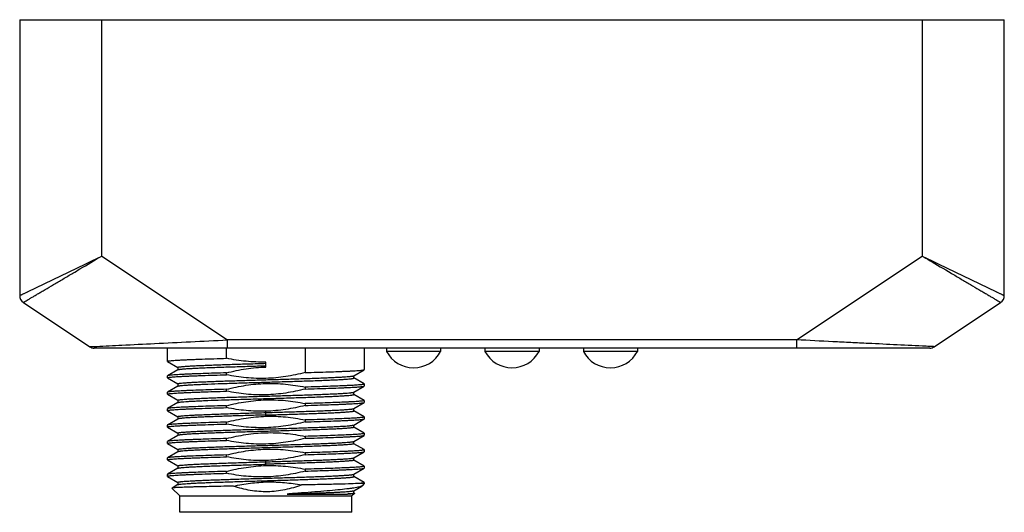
# Model space of a CAD drawing. Header units: inches. Extents: x 0 to 891, y 0 to 630.
# Tile 14 of 15: x 304 to 364, y 518 to 548. Entities that reach past the tile are written whole.
import ezdxf

# ---------------------------------------------------------------- set-up
doc = ezdxf.new("R2010")
doc.units = ezdxf.units.IN
doc.header["$MEASUREMENT"] = 0

msp = doc.modelspace()

# ---------------------------------------------------------------- linework, layer by layer
for p, q in [((304.156, 548.036), (304.156, 531.233)), ((304.156, 548.036), (364.156, 548.036)), ((309.156, 533.641), (309.156, 548.036)), ((359.156, 548.036), (359.156, 533.641)), ((364.156, 531.233), (364.156, 548.036)), ((304.156, 531.233), (309.156, 533.641)), ((309.156, 533.641), (316.814, 528.536)), ((351.498, 528.536), (359.156, 533.641)), ((359.156, 533.641), (364.156, 531.233)), ((304.156, 531.233), (304.267, 531.287)), ((304.379, 530.817), (308.425, 528.12)), ((359.888, 528.12), (363.934, 530.817)), ((359.61, 528.036), (308.702, 528.036)), ((313.156, 527.228), (313.156, 528.036)), ((316.758, 527.413), (316.758, 528.036)), ((316.814, 528.036), (316.814, 528.536)), ((351.498, 528.536), (316.814, 528.536)), ((321.554, 528.036), (321.554, 526.544)), ((325.156, 528.036), (325.156, 526.728)), ((326.506, 528.036), (326.506, 527.836)), ((329.806, 528.036), (329.806, 527.836)), ((332.506, 528.036), (332.506, 527.836)), ((335.806, 528.036), (335.806, 527.836)), ((338.506, 528.036), (338.506, 527.836)), ((341.806, 528.036), (341.806, 527.836)), ((351.498, 528.536), (351.498, 528.036)), ((329.806, 527.836), (326.506, 527.836)), ((335.806, 527.836), (332.506, 527.836)), ((341.806, 527.836), (338.506, 527.836)), ((313.162, 527.221), (313.156, 527.228)), ((313.162, 527.221), (313.791, 526.857)), ((313.793, 526.861), (313.793, 526.715)), ((319.156, 526.882), (319.156, 527.189)), ((313.163, 526.351), (313.156, 526.344)), ((313.156, 526.228), (313.156, 526.344)), ((313.162, 526.221), (313.156, 526.228)), ((313.162, 526.221), (313.793, 525.857)), ((313.793, 526.715), (313.163, 526.351)), ((313.8, 526.719), (313.793, 526.715)), ((316.758, 526.413), (316.758, 526.528)), ((324.511, 526.351), (325.15, 526.721)), ((324.518, 526.212), (324.518, 526.356)), ((325.15, 525.851), (324.52, 526.215)), ((325.15, 526.721), (325.156, 526.728)), ((313.794, 525.716), (313.162, 525.351)), ((313.794, 525.86), (313.794, 525.716)), ((313.801, 525.72), (313.794, 525.716)), ((321.554, 525.659), (321.554, 525.543)), ((324.511, 525.352), (325.15, 525.721)), ((325.15, 525.851), (325.156, 525.844)), ((325.15, 525.721), (325.156, 525.728)), ((325.156, 525.843), (325.156, 525.728)), ((313.162, 525.351), (313.156, 525.344)), ((313.156, 525.228), (313.156, 525.344)), ((313.162, 525.221), (313.156, 525.228)), ((313.162, 525.221), (313.792, 524.857)), ((316.758, 525.413), (316.758, 525.528)), ((324.518, 525.212), (324.518, 525.356)), ((325.15, 524.851), (324.52, 525.215)), ((313.794, 524.716), (313.163, 524.351)), ((313.794, 524.86), (313.794, 524.716)), ((313.801, 524.72), (313.794, 524.716)), ((316.758, 524.413), (316.758, 524.528)), ((321.554, 524.659), (321.554, 524.544)), ((324.513, 524.352), (325.15, 524.721)), ((325.15, 524.851), (325.156, 524.844)), ((325.15, 524.721), (325.156, 524.728)), ((325.156, 524.844), (325.156, 524.728)), ((313.163, 524.351), (313.156, 524.344)), ((313.156, 524.228), (313.156, 524.344)), ((313.162, 524.221), (313.156, 524.228)), ((313.162, 524.221), (313.791, 523.857)), ((313.793, 523.861), (313.793, 523.715)), ((319.156, 523.882), (319.156, 524.189)), ((324.519, 524.211), (324.519, 524.356)), ((325.15, 523.851), (324.521, 524.214)), ((325.15, 523.851), (325.156, 523.844)), ((325.156, 523.843), (325.156, 523.728)), ((313.163, 523.351), (313.156, 523.344)), ((313.156, 523.228), (313.156, 523.344)), ((313.162, 523.221), (313.156, 523.228)), ((313.162, 523.221), (313.793, 522.857)), ((313.793, 523.715), (313.163, 523.351)), ((313.8, 523.719), (313.793, 523.715)), ((316.758, 523.413), (316.758, 523.528)), ((321.554, 523.659), (321.554, 523.544)), ((324.511, 523.351), (325.15, 523.721)), ((324.518, 523.212), (324.518, 523.356)), ((325.15, 522.851), (324.52, 523.215)), ((325.15, 523.721), (325.156, 523.728)), ((313.794, 522.716), (313.162, 522.351)), ((313.794, 522.86), (313.794, 522.716)), ((313.801, 522.72), (313.794, 522.716)), ((321.554, 522.659), (321.554, 522.543)), ((324.511, 522.352), (325.15, 522.721)), ((325.15, 522.851), (325.156, 522.844)), ((325.15, 522.721), (325.156, 522.728)), ((325.156, 522.843), (325.156, 522.728)), ((313.162, 522.351), (313.156, 522.344)), ((313.156, 522.228), (313.156, 522.344)), ((313.162, 522.221), (313.156, 522.228)), ((313.162, 522.221), (313.792, 521.857)), ((316.758, 522.413), (316.758, 522.528)), ((324.518, 522.212), (324.518, 522.356)), ((325.15, 521.851), (324.52, 522.215)), ((313.794, 521.716), (313.163, 521.351)), ((313.794, 521.86), (313.794, 521.716)), ((313.801, 521.72), (313.794, 521.716)), ((316.758, 521.413), (316.758, 521.528)), ((321.554, 521.659), (321.554, 521.544)), ((324.513, 521.352), (325.15, 521.721)), ((325.15, 521.851), (325.156, 521.844)), ((325.15, 521.721), (325.156, 521.728)), ((325.156, 521.844), (325.156, 521.728)), ((313.163, 521.351), (313.156, 521.344)), ((313.156, 521.228), (313.156, 521.344)), ((313.163, 521.221), (313.156, 521.228)), ((313.163, 521.221), (313.791, 520.858)), ((313.793, 520.861), (313.793, 520.715)), ((319.156, 520.882), (319.156, 521.19)), ((324.519, 521.211), (324.519, 521.356)), ((325.15, 520.851), (324.521, 521.214)), ((325.15, 520.851), (325.156, 520.844)), ((325.156, 520.843), (325.156, 520.728)), ((313.162, 520.351), (313.156, 520.343)), ((313.156, 520.228), (313.156, 520.343)), ((313.162, 520.221), (313.156, 520.228)), ((313.793, 520.715), (313.162, 520.351)), ((313.162, 520.221), (313.791, 519.858)), ((313.8, 520.719), (313.793, 520.715)), ((316.758, 520.413), (316.758, 520.528)), ((321.554, 520.659), (321.554, 520.544)), ((324.513, 520.353), (325.15, 520.721)), ((324.52, 520.211), (324.52, 520.357)), ((325.15, 519.851), (324.521, 520.214)), ((325.15, 520.721), (325.156, 520.728)), ((313.799, 519.719), (313.438, 519.51)), ((313.792, 519.861), (313.792, 519.715)), ((324.513, 519.353), (324.996, 519.632)), ((325.156, 519.786), (324.766, 519.786)), ((325.02, 519.649), (324.996, 519.632)), ((325.156, 519.786), (325.02, 519.649)), ((325.15, 519.851), (325.156, 519.843)), ((325.156, 519.843), (325.156, 519.786)), ((313.438, 519.51), (313.437, 519.505)), ((313.437, 519.505), (313.906, 519.036)), ((313.906, 518.036), (313.906, 519.036)), ((313.906, 519.036), (324.406, 519.036)), ((320.452, 519.149), (324.129, 519.149)), ((324.559, 519.188), (324.406, 519.036)), ((324.406, 518.036), (324.406, 519.036)), ((324.52, 519.211), (324.52, 519.357)), ((324.557, 519.194), (324.522, 519.214)), ((324.557, 519.194), (324.559, 519.188)), ((324.406, 518.036), (313.906, 518.036))]:
    msp.add_line(p, q)
for points in [[(307.978, 533.074), (308.559, 533.352), (309.156, 533.641)], [(359.156, 533.641), (359.753, 533.352), (360.334, 533.074)], [(304.267, 531.287), (304.409, 531.355), (304.608, 531.451)], [(363.704, 531.451), (363.903, 531.355), (364.045, 531.287), (364.129, 531.246)]]:
    msp.add_lwpolyline(points)
for centre, radius, start, end in [((304.656, 531.233), 0.5, 180, 236.30993), ((363.656, 531.233), 0.5, 303.69007, 0), ((308.702, 528.536), 0.5, 236.30993, 270), ((359.61, 528.536), 0.5, 270, 303.69007), ((328.156, 528.697), 1.861, 207.56319, 332.43681), ((334.156, 528.697), 1.861, 207.56319, 332.43681), ((340.156, 528.697), 1.861, 207.56319, 332.43681), ((340.156, 528.697), 1.861, 207.56319, 332.43681), ((340.156, 528.697), 1.861, 207.56319, 332.43681), ((325.116, 519.9), 0.0727, 291.85494, 293.56686)]:
    msp.add_arc(centre, radius, start, end)
for points, knots in [([(307.403, 532.605), (307.545, 532.689), (308.129, 533.035), (308.712, 533.383), (309.156, 533.641)], [0, 0, 0, 0, 0.243493, 1, 1, 1, 1]), ([(359.156, 533.641), (359.305, 533.554), (359.891, 533.211), (360.474, 532.863), (360.91, 532.605)], [0, 0, 0, 0, 0.254403, 1, 1, 1, 1]), ([(304.379, 530.817), (304.378, 530.818), (304.387, 530.822), (304.393, 530.827), (304.413, 530.838), (304.437, 530.853), (304.47, 530.872), (304.527, 530.905), (304.615, 530.957), (304.74, 531.03), (304.89, 531.118), (305.062, 531.22), (305.257, 531.336), (305.472, 531.463), (305.795, 531.654), (306.236, 531.915), (306.804, 532.25), (307.199, 532.484), (307.403, 532.605)], [0, 0, 0, 0, 0.001124, 0.004658, 0.010586, 0.018884, 0.029526, 0.042483, 0.075179, 0.116549, 0.166152, 0.223518, 0.288124, 0.359439, 0.436921, 0.608126, 0.797261, 1, 1, 1, 1]), ([(360.91, 532.605), (361.114, 532.484), (361.509, 532.25), (362.077, 531.915), (362.518, 531.654), (362.84, 531.463), (363.056, 531.336), (363.25, 531.22), (363.423, 531.118), (363.572, 531.03), (363.697, 530.956), (363.785, 530.904), (363.841, 530.871), (363.874, 530.852), (363.898, 530.838), (363.919, 530.827), (363.925, 530.821), (363.935, 530.818), (363.934, 530.817)], [0, 0, 0, 0, 0.202749, 0.3919, 0.563123, 0.640617, 0.711948, 0.776562, 0.833912, 0.883459, 0.924749, 0.957393, 0.970353, 0.981014, 0.989341, 0.995302, 0.998863, 1, 1, 1, 1]), ([(308.425, 528.12), (308.423, 528.121), (308.432, 528.123), (308.437, 528.123), (308.458, 528.125), (308.488, 528.125), (308.538, 528.127), (308.599, 528.129), (308.703, 528.134), (308.787, 528.138), (308.847, 528.14)], [0, 0, 0, 0, 0.011268, 0.030741, 0.05932, 0.142476, 0.257982, 0.403344, 0.576675, 1, 1, 1, 1]), ([(308.847, 528.14), (309.358, 528.163), (310.536, 528.225), (312.441, 528.321), (314.586, 528.423), (316.064, 528.5), (316.814, 528.536)], [0, 0, 0, 0, 0.192259, 0.443508, 0.717506, 1, 1, 1, 1]), ([(359.395, 528.144), (358.218, 528.203), (356.688, 528.278), (354.794, 528.373), (353.338, 528.443), (352.237, 528.502), (351.498, 528.536)], [0, 0, 0, 0, 0.446899, 0.581496, 0.71938, 1, 1, 1, 1]), ([(359.888, 528.12), (359.89, 528.121), (359.867, 528.12), (359.855, 528.123), (359.807, 528.124), (359.753, 528.127), (359.681, 528.13), (359.561, 528.136), (359.464, 528.141), (359.395, 528.144)], [0, 0, 0, 0, 0.015347, 0.065706, 0.149306, 0.264317, 0.408867, 0.580988, 1, 1, 1, 1]), ([(313.156, 527.228), (313.156, 527.23), (313.16, 527.234), (313.165, 527.237), (313.176, 527.241), (313.194, 527.246), (313.236, 527.255), (313.307, 527.264), (313.416, 527.276), (313.556, 527.287), (313.724, 527.298), (313.921, 527.31), (314.146, 527.321), (314.396, 527.332), (314.672, 527.344), (314.971, 527.355), (315.413, 527.371), (316.011, 527.391), (316.502, 527.405), (316.758, 527.413)], [0, 0, 0, 0, 0.001931, 0.003511, 0.005579, 0.011254, 0.019033, 0.040958, 0.071328, 0.110023, 0.156846, 0.211566, 0.273894, 0.343511, 0.420051, 0.503119, 0.592268, 0.786944, 1, 1, 1, 1]), ([(319.156, 527.189), (318.754, 527.178), (317.948, 527.206), (317.152, 527.331), (316.758, 527.413)], [0, 0, 0, 0, 0.499968, 1, 1, 1, 1]), ([(313.793, 526.861), (313.793, 526.864), (313.799, 526.869), (313.808, 526.873), (313.826, 526.879), (313.856, 526.886), (313.902, 526.893), (313.96, 526.9), (314.063, 526.911), (314.221, 526.924), (314.445, 526.94), (314.715, 526.956), (315.027, 526.971), (315.38, 526.986), (315.768, 527.001), (316.19, 527.017), (316.639, 527.032), (317.283, 527.054), (317.95, 527.075), (318.633, 527.095), (318.981, 527.105), (319.156, 527.111)], [0, 0, 0, 0, 0.001927, 0.00362, 0.005875, 0.012142, 0.020767, 0.031726, 0.044987, 0.078253, 0.120243, 0.170597, 0.228938, 0.2948, 0.367463, 0.446147, 0.530088, 0.618507, 0.80551, 0.90229, 1, 1, 1, 1]), ([(313.8, 526.72), (313.806, 526.723), (313.822, 526.729), (313.854, 526.736), (313.897, 526.743), (313.953, 526.751), (314.02, 526.758), (314.132, 526.769), (314.3, 526.782), (314.533, 526.797), (314.808, 526.811), (315.123, 526.826), (315.474, 526.841), (315.858, 526.856), (316.427, 526.877), (317.027, 526.897), (317.654, 526.916), (318.147, 526.931), (318.564, 526.944), (318.859, 526.952), (319.029, 526.957), (319.114, 526.959), (319.156, 526.961)], [0, 0, 0, 0, 0.003796, 0.009792, 0.01802, 0.028454, 0.041059, 0.055793, 0.091486, 0.135208, 0.186637, 0.245438, 0.311189, 0.383187, 0.46068, 0.629273, 0.718945, 0.811199, 0.90518, 0.952539, 0.976263, 1, 1, 1, 1]), ([(316.758, 526.528), (317.15, 526.628), (317.944, 526.795), (318.752, 526.87), (319.156, 526.882)], [0, 0, 0, 0, 0.500039, 1, 1, 1, 1]), ([(313.156, 526.228), (313.156, 526.23), (313.16, 526.234), (313.165, 526.237), (313.176, 526.241), (313.194, 526.246), (313.236, 526.255), (313.307, 526.264), (313.416, 526.276), (313.556, 526.287), (313.724, 526.298), (313.921, 526.31), (314.146, 526.321), (314.396, 526.332), (314.672, 526.344), (314.971, 526.355), (315.413, 526.371), (316.011, 526.391), (316.502, 526.405), (316.758, 526.413)], [0, 0, 0, 0, 0.001937, 0.003517, 0.005585, 0.011258, 0.019036, 0.04096, 0.07133, 0.110025, 0.156848, 0.211568, 0.273896, 0.343513, 0.420052, 0.50312, 0.592269, 0.786944, 1, 1, 1, 1]), ([(316.758, 526.528), (316.512, 526.521), (316.039, 526.507), (315.364, 526.485), (314.845, 526.466), (314.47, 526.451), (314.222, 526.44), (313.998, 526.429), (313.798, 526.418), (313.625, 526.407), (313.478, 526.396), (313.359, 526.385), (313.278, 526.376), (313.226, 526.368), (313.199, 526.363), (313.178, 526.357), (313.167, 526.353), (313.163, 526.351)], [0, 0, 0, 0, 0.205459, 0.394086, 0.562228, 0.637588, 0.706648, 0.769072, 0.824564, 0.872856, 0.913722, 0.946973, 0.972465, 0.982274, 0.990118, 0.996011, 1, 1, 1, 1]), ([(313.794, 525.86), (313.794, 525.863), (313.799, 525.868), (313.808, 525.872), (313.825, 525.878), (313.853, 525.885), (313.897, 525.892), (313.953, 525.9), (314.052, 525.911), (314.205, 525.923), (314.423, 525.938), (314.684, 525.953), (314.987, 525.969), (315.329, 525.984), (315.707, 525.999), (316.117, 526.014), (316.555, 526.029), (317.184, 526.05), (318.008, 526.077), (319.021, 526.106), (320.04, 526.136), (321.026, 526.167), (321.81, 526.192), (322.393, 526.213), (322.788, 526.228), (323.149, 526.243), (323.473, 526.259), (323.757, 526.274), (323.999, 526.289), (324.172, 526.302), (324.287, 526.313), (324.355, 526.321), (324.412, 526.328), (324.456, 526.335), (324.488, 526.343), (324.506, 526.348), (324.512, 526.352)], [0, 0, 0, 0, 0.00093, 0.001738, 0.002813, 0.005795, 0.009915, 0.015181, 0.021583, 0.03771, 0.058098, 0.082552, 0.110868, 0.14282, 0.178153, 0.216505, 0.257478, 0.300681, 0.392218, 0.487813, 0.583881, 0.676864, 0.763296, 0.803035, 0.839953, 0.873717, 0.904026, 0.930592, 0.953162, 0.971524, 0.97907, 0.985498, 0.990803, 0.994983, 0.998041, 1, 1, 1, 1]), ([(313.815, 525.726), (313.825, 525.729), (313.848, 525.735), (313.888, 525.742), (313.941, 525.749), (314.035, 525.76), (314.182, 525.773), (314.393, 525.788), (314.646, 525.803), (314.94, 525.818), (315.272, 525.833), (315.783, 525.854), (316.492, 525.879), (317.409, 525.909), (318.39, 525.939), (319.398, 525.969), (320.398, 525.999), (321.209, 526.024), (321.826, 526.044), (322.255, 526.059), (322.656, 526.074), (323.025, 526.09), (323.359, 526.105), (323.655, 526.12), (323.91, 526.134), (324.122, 526.149), (324.27, 526.162), (324.365, 526.173), (324.419, 526.181), (324.461, 526.188), (324.488, 526.194), (324.504, 526.2), (324.513, 526.204), (324.518, 526.209), (324.518, 526.212)], [0, 0, 0, 0, 0.002748, 0.006598, 0.011564, 0.017654, 0.033157, 0.0529, 0.076644, 0.104159, 0.135219, 0.169596, 0.24715, 0.3338, 0.426368, 0.521595, 0.615984, 0.706179, 0.748655, 0.788808, 0.826291, 0.860815, 0.892098, 0.919861, 0.943812, 0.963654, 0.979201, 0.985349, 0.990408, 0.994378, 0.997265, 0.998309, 0.999095, 1, 1, 1, 1]), ([(321.554, 526.544), (321.163, 526.444), (320.57, 526.319), (319.768, 526.221), (319.164, 526.183), (318.558, 526.184), (317.753, 526.237), (317.153, 526.331), (316.758, 526.413)], [0, 0, 0, 0, 0.249966, 0.374986, 0.500007, 0.625028, 0.750049, 1, 1, 1, 1]), ([(321.554, 526.544), (321.801, 526.551), (322.274, 526.565), (322.949, 526.587), (323.467, 526.605), (323.842, 526.621), (324.09, 526.632), (324.315, 526.643), (324.514, 526.654), (324.687, 526.664), (324.834, 526.675), (324.953, 526.686), (325.035, 526.696), (325.086, 526.704), (325.114, 526.709), (325.134, 526.714), (325.146, 526.718), (325.15, 526.721)], [0, 0, 0, 0, 0.20546, 0.394087, 0.562228, 0.637589, 0.706649, 0.769073, 0.824565, 0.872857, 0.913723, 0.946973, 0.972465, 0.982274, 0.990119, 0.996011, 1, 1, 1, 1]), ([(313.801, 525.72), (313.802, 525.72), (313.807, 525.723), (313.811, 525.724), (313.815, 525.726)], [0, 0, 0, 0, 0.206973, 1, 1, 1, 1]), ([(316.758, 525.528), (317.149, 525.628), (317.94, 525.794), (319.148, 525.908), (320.36, 525.866), (321.159, 525.74), (321.554, 525.659)], [0, 0, 0, 0, 0.250024, 0.50001, 0.749989, 1, 1, 1, 1]), ([(325.14, 525.832), (325.134, 525.83), (325.12, 525.826), (325.082, 525.818), (325.018, 525.809), (324.92, 525.798), (324.795, 525.788), (324.645, 525.777), (324.469, 525.766), (324.269, 525.756), (323.956, 525.741), (323.511, 525.722), (322.919, 525.701), (322.258, 525.68), (321.795, 525.666), (321.554, 525.659)], [0, 0, 0, 0, 0.00529, 0.012437, 0.032358, 0.059753, 0.094532, 0.136542, 0.185601, 0.241484, 0.303937, 0.447382, 0.613299, 0.798648, 1, 1, 1, 1]), ([(321.554, 525.543), (321.801, 525.551), (322.274, 525.565), (322.949, 525.587), (323.468, 525.605), (323.843, 525.621), (324.091, 525.632), (324.315, 525.643), (324.515, 525.654), (324.688, 525.664), (324.835, 525.675), (324.954, 525.686), (325.035, 525.696), (325.086, 525.704), (325.114, 525.709), (325.135, 525.714), (325.146, 525.718), (325.15, 525.721)], [0, 0, 0, 0, 0.205531, 0.394215, 0.562395, 0.637767, 0.706832, 0.769255, 0.82474, 0.873019, 0.913864, 0.947087, 0.972545, 0.982336, 0.99016, 0.996033, 1, 1, 1, 1]), ([(325.156, 525.844), (325.156, 525.841), (325.151, 525.836), (325.145, 525.833), (325.14, 525.832)], [0, 0, 0, 0, 0.346643, 1, 1, 1, 1]), ([(313.156, 525.228), (313.156, 525.23), (313.16, 525.234), (313.165, 525.237), (313.176, 525.241), (313.194, 525.246), (313.236, 525.255), (313.307, 525.264), (313.416, 525.276), (313.556, 525.287), (313.724, 525.298), (313.921, 525.31), (314.146, 525.321), (314.396, 525.332), (314.672, 525.344), (314.971, 525.355), (315.413, 525.371), (316.011, 525.391), (316.502, 525.405), (316.758, 525.413)], [0, 0, 0, 0, 0.001932, 0.003512, 0.005581, 0.011256, 0.019034, 0.040959, 0.071329, 0.110024, 0.156847, 0.211567, 0.273895, 0.343512, 0.420052, 0.503119, 0.592269, 0.786944, 1, 1, 1, 1]), ([(316.758, 525.528), (316.512, 525.521), (316.038, 525.507), (315.363, 525.485), (314.845, 525.466), (314.469, 525.451), (314.221, 525.44), (313.997, 525.429), (313.798, 525.418), (313.624, 525.407), (313.478, 525.396), (313.359, 525.385), (313.277, 525.376), (313.226, 525.368), (313.198, 525.363), (313.178, 525.357), (313.167, 525.353), (313.162, 525.351)], [0, 0, 0, 0, 0.205531, 0.394215, 0.562395, 0.637767, 0.706832, 0.769255, 0.82474, 0.873019, 0.913864, 0.947087, 0.972545, 0.982336, 0.99016, 0.996033, 1, 1, 1, 1]), ([(313.793, 524.86), (313.793, 524.863), (313.799, 524.868), (313.808, 524.872), (313.819, 524.876), (313.832, 524.879), (313.857, 524.885), (313.895, 524.892), (313.951, 524.899), (314.048, 524.91), (314.2, 524.923), (314.417, 524.938), (314.678, 524.953), (314.981, 524.968), (315.323, 524.984), (315.7, 524.999), (316.11, 525.014), (316.548, 525.03), (317.177, 525.051), (318.002, 525.076), (319.016, 525.106), (320.035, 525.137), (321.022, 525.166), (321.807, 525.191), (322.391, 525.213), (322.787, 525.229), (323.149, 525.244), (323.473, 525.259), (323.757, 525.274), (323.998, 525.289), (324.172, 525.302), (324.287, 525.313), (324.356, 525.321), (324.413, 525.329), (324.457, 525.336), (324.489, 525.343), (324.506, 525.349), (324.512, 525.352)], [0, 0, 0, 0, 0.000896, 0.001688, 0.002747, 0.004082, 0.005696, 0.009769, 0.014968, 0.021291, 0.037275, 0.057578, 0.082005, 0.110327, 0.142271, 0.177542, 0.215825, 0.256767, 0.299984, 0.391615, 0.487282, 0.583445, 0.676489, 0.763009, 0.80284, 0.839859, 0.873671, 0.903965, 0.930506, 0.953081, 0.971494, 0.979078, 0.985546, 0.990875, 0.995053, 0.998084, 1, 1, 1, 1]), ([(313.816, 524.726), (313.825, 524.729), (313.849, 524.735), (313.911, 524.746), (314.018, 524.758), (314.182, 524.773), (314.391, 524.788), (314.644, 524.803), (314.939, 524.818), (315.271, 524.833), (315.78, 524.854), (316.489, 524.879), (317.405, 524.909), (318.384, 524.939), (319.392, 524.968), (320.391, 524.998), (321.201, 525.024), (321.819, 525.044), (322.248, 525.059), (322.65, 525.074), (323.019, 525.089), (323.353, 525.104), (323.649, 525.119), (323.905, 525.134), (324.118, 525.149), (324.267, 525.162), (324.363, 525.173), (324.418, 525.18), (324.46, 525.188), (324.488, 525.194), (324.504, 525.2), (324.512, 525.204), (324.518, 525.208), (324.518, 525.211)], [0, 0, 0, 0, 0.002793, 0.006667, 0.017674, 0.033018, 0.052654, 0.076405, 0.103977, 0.135078, 0.169427, 0.246744, 0.333333, 0.425862, 0.521014, 0.61535, 0.705459, 0.747941, 0.788181, 0.825765, 0.860313, 0.891565, 0.919291, 0.943266, 0.96326, 0.979038, 0.985272, 0.990383, 0.994378, 0.997271, 0.998313, 0.999098, 1, 1, 1, 1]), ([(321.554, 525.543), (321.163, 525.444), (320.372, 525.278), (319.165, 525.164), (317.952, 525.206), (317.153, 525.331), (316.758, 525.413)], [0, 0, 0, 0, 0.250024, 0.50001, 0.749989, 1, 1, 1, 1]), ([(313.156, 524.228), (313.156, 524.23), (313.16, 524.234), (313.165, 524.237), (313.176, 524.241), (313.194, 524.246), (313.236, 524.255), (313.307, 524.264), (313.416, 524.276), (313.556, 524.287), (313.724, 524.298), (313.921, 524.31), (314.146, 524.321), (314.396, 524.332), (314.672, 524.344), (314.971, 524.355), (315.413, 524.371), (316.011, 524.391), (316.502, 524.405), (316.758, 524.413)], [0, 0, 0, 0, 0.001931, 0.003511, 0.005579, 0.011254, 0.019033, 0.040958, 0.071328, 0.110023, 0.156846, 0.211566, 0.273894, 0.343511, 0.420051, 0.503119, 0.592268, 0.786944, 1, 1, 1, 1]), ([(316.758, 524.528), (316.512, 524.521), (316.039, 524.507), (315.364, 524.485), (314.845, 524.466), (314.47, 524.451), (314.222, 524.44), (313.998, 524.429), (313.798, 524.418), (313.625, 524.407), (313.478, 524.396), (313.359, 524.385), (313.278, 524.376), (313.226, 524.368), (313.199, 524.363), (313.178, 524.357), (313.167, 524.353), (313.163, 524.351)], [0, 0, 0, 0, 0.20546, 0.394087, 0.562228, 0.637589, 0.706649, 0.769073, 0.824565, 0.872857, 0.913723, 0.946973, 0.972465, 0.982274, 0.990119, 0.996011, 1, 1, 1, 1]), ([(313.801, 524.72), (313.802, 524.72), (313.807, 524.723), (313.812, 524.724), (313.816, 524.726)], [0, 0, 0, 0, 0.208721, 1, 1, 1, 1]), ([(316.758, 524.528), (317.149, 524.628), (317.743, 524.752), (318.544, 524.851), (319.148, 524.888), (319.754, 524.887), (320.56, 524.834), (321.159, 524.741), (321.554, 524.659)], [0, 0, 0, 0, 0.249966, 0.374986, 0.500007, 0.625028, 0.750049, 1, 1, 1, 1]), ([(319.156, 524.189), (318.754, 524.178), (317.948, 524.206), (317.152, 524.331), (316.758, 524.413)], [0, 0, 0, 0, 0.499968, 1, 1, 1, 1]), ([(321.554, 524.544), (321.162, 524.444), (320.369, 524.277), (319.561, 524.201), (319.156, 524.189)], [0, 0, 0, 0, 0.500039, 1, 1, 1, 1]), ([(325.14, 524.832), (325.134, 524.83), (325.12, 524.826), (325.082, 524.818), (325.018, 524.809), (324.92, 524.798), (324.795, 524.788), (324.645, 524.777), (324.469, 524.766), (324.269, 524.756), (323.956, 524.741), (323.511, 524.722), (322.919, 524.701), (322.258, 524.68), (321.795, 524.666), (321.554, 524.659)], [0, 0, 0, 0, 0.005288, 0.012435, 0.032356, 0.059752, 0.094532, 0.136542, 0.185601, 0.241484, 0.303937, 0.447383, 0.6133, 0.798649, 1, 1, 1, 1]), ([(321.554, 524.544), (321.801, 524.551), (322.274, 524.565), (322.949, 524.587), (323.467, 524.605), (323.842, 524.621), (324.09, 524.632), (324.315, 524.643), (324.514, 524.654), (324.687, 524.664), (324.834, 524.675), (324.953, 524.686), (325.035, 524.696), (325.086, 524.704), (325.114, 524.709), (325.134, 524.714), (325.146, 524.718), (325.15, 524.721)], [0, 0, 0, 0, 0.205459, 0.394086, 0.562228, 0.637588, 0.706648, 0.769072, 0.824564, 0.872856, 0.913722, 0.946973, 0.972465, 0.982274, 0.990118, 0.996011, 1, 1, 1, 1]), ([(325.156, 524.844), (325.156, 524.841), (325.151, 524.836), (325.145, 524.833), (325.14, 524.832)], [0, 0, 0, 0, 0.347295, 1, 1, 1, 1]), ([(313.793, 523.861), (313.793, 523.864), (313.799, 523.869), (313.808, 523.873), (313.826, 523.879), (313.856, 523.886), (313.902, 523.893), (313.96, 523.9), (314.063, 523.911), (314.221, 523.924), (314.445, 523.94), (314.715, 523.956), (315.027, 523.971), (315.38, 523.986), (315.768, 524.001), (316.19, 524.017), (316.639, 524.032), (317.283, 524.054), (317.95, 524.075), (318.633, 524.095), (318.981, 524.105), (319.156, 524.111)], [0, 0, 0, 0, 0.001927, 0.00362, 0.005875, 0.012142, 0.020767, 0.031726, 0.044986, 0.078253, 0.120243, 0.170597, 0.228938, 0.294799, 0.367462, 0.446146, 0.530087, 0.618507, 0.805509, 0.90229, 1, 1, 1, 1]), ([(319.156, 523.961), (319.071, 523.959), (318.902, 523.954), (318.564, 523.944), (317.987, 523.927), (317.192, 523.902), (316.427, 523.877), (315.859, 523.856), (315.474, 523.841), (315.123, 523.826), (314.809, 523.811), (314.533, 523.797), (314.299, 523.782), (314.132, 523.769), (314.02, 523.758), (313.953, 523.751), (313.898, 523.743), (313.855, 523.736), (313.824, 523.729), (313.807, 523.723), (313.801, 523.72)], [0, 0, 0, 0, 0.047465, 0.094822, 0.188795, 0.370807, 0.539514, 0.61694, 0.688829, 0.754529, 0.813416, 0.865003, 0.908834, 0.944474, 0.959134, 0.971653, 0.982009, 0.990184, 0.996169, 1, 1, 1, 1]), ([(316.758, 523.528), (317.15, 523.628), (317.944, 523.795), (318.752, 523.87), (319.156, 523.882)], [0, 0, 0, 0, 0.500039, 1, 1, 1, 1]), ([(319.156, 524.111), (319.326, 524.116), (319.663, 524.125), (320.166, 524.141), (320.659, 524.156), (321.138, 524.171), (321.6, 524.185), (322.04, 524.2), (322.454, 524.215), (322.838, 524.231), (323.19, 524.246), (323.504, 524.261), (323.779, 524.275), (324.013, 524.29), (324.181, 524.303), (324.293, 524.314), (324.36, 524.321), (324.415, 524.329), (324.459, 524.336), (324.49, 524.344), (324.507, 524.349), (324.513, 524.353)], [0, 0, 0, 0, 0.094814, 0.188782, 0.281051, 0.370752, 0.457098, 0.539355, 0.616809, 0.688768, 0.754527, 0.813386, 0.864851, 0.908579, 0.944241, 0.958954, 0.971539, 0.981961, 0.990187, 0.996192, 1, 1, 1, 1]), ([(319.156, 523.961), (319.178, 523.961), (319.222, 523.963), (319.288, 523.966), (319.353, 523.967), (319.441, 523.97), (319.55, 523.973), (319.725, 523.978), (319.942, 523.985), (320.45, 524), (321.029, 524.018), (321.673, 524.039), (322.122, 524.055), (322.544, 524.07), (322.933, 524.086), (323.285, 524.101), (323.597, 524.116), (323.867, 524.132), (324.064, 524.145), (324.198, 524.156), (324.281, 524.164), (324.352, 524.171), (324.411, 524.179), (324.456, 524.187), (324.486, 524.193), (324.504, 524.199), (324.513, 524.203), (324.519, 524.208), (324.519, 524.211)], [0, 0, 0, 0, 0.012233, 0.024464, 0.036692, 0.048915, 0.073338, 0.097718, 0.14629, 0.194512, 0.38147, 0.469874, 0.553831, 0.632559, 0.705258, 0.771096, 0.829381, 0.8797, 0.921694, 0.939458, 0.955007, 0.968295, 0.97928, 0.987919, 0.994183, 0.996431, 0.998111, 1, 1, 1, 1]), ([(319.156, 523.882), (319.558, 523.894), (320.364, 523.865), (321.16, 523.74), (321.554, 523.659)], [0, 0, 0, 0, 0.499968, 1, 1, 1, 1]), ([(325.14, 523.832), (325.134, 523.83), (325.12, 523.826), (325.082, 523.818), (325.018, 523.809), (324.92, 523.798), (324.795, 523.788), (324.645, 523.777), (324.469, 523.766), (324.269, 523.756), (323.956, 523.741), (323.511, 523.722), (322.919, 523.701), (322.258, 523.68), (321.795, 523.666), (321.554, 523.659)], [0, 0, 0, 0, 0.00529, 0.012437, 0.032359, 0.059755, 0.094534, 0.136544, 0.185603, 0.241486, 0.303939, 0.447384, 0.613301, 0.798649, 1, 1, 1, 1]), ([(325.156, 523.844), (325.156, 523.841), (325.151, 523.836), (325.145, 523.833), (325.14, 523.832)], [0, 0, 0, 0, 0.346572, 1, 1, 1, 1]), ([(313.156, 523.228), (313.156, 523.23), (313.16, 523.234), (313.165, 523.237), (313.176, 523.241), (313.194, 523.246), (313.236, 523.255), (313.307, 523.264), (313.416, 523.276), (313.556, 523.287), (313.724, 523.298), (313.921, 523.31), (314.146, 523.321), (314.396, 523.332), (314.672, 523.344), (314.971, 523.355), (315.413, 523.371), (316.011, 523.391), (316.502, 523.405), (316.758, 523.413)], [0, 0, 0, 0, 0.001937, 0.003517, 0.005585, 0.011258, 0.019036, 0.04096, 0.07133, 0.110025, 0.156848, 0.211568, 0.273896, 0.343513, 0.420052, 0.50312, 0.592269, 0.786944, 1, 1, 1, 1]), ([(316.758, 523.528), (316.512, 523.521), (316.039, 523.507), (315.364, 523.485), (314.845, 523.466), (314.47, 523.451), (314.222, 523.44), (313.998, 523.429), (313.798, 523.418), (313.625, 523.407), (313.478, 523.396), (313.359, 523.385), (313.278, 523.376), (313.226, 523.368), (313.199, 523.363), (313.178, 523.357), (313.167, 523.353), (313.163, 523.351)], [0, 0, 0, 0, 0.205459, 0.394086, 0.562228, 0.637588, 0.706648, 0.769072, 0.824564, 0.872856, 0.913722, 0.946973, 0.972465, 0.982274, 0.990118, 0.996011, 1, 1, 1, 1]), ([(313.794, 522.86), (313.794, 522.863), (313.799, 522.868), (313.808, 522.872), (313.825, 522.878), (313.853, 522.885), (313.897, 522.892), (313.953, 522.9), (314.052, 522.911), (314.205, 522.923), (314.423, 522.938), (314.684, 522.953), (314.987, 522.969), (315.329, 522.984), (315.707, 522.999), (316.117, 523.014), (316.555, 523.029), (317.184, 523.05), (318.008, 523.077), (319.021, 523.106), (320.04, 523.136), (321.026, 523.167), (321.81, 523.192), (322.393, 523.213), (322.788, 523.228), (323.149, 523.243), (323.473, 523.259), (323.757, 523.274), (323.999, 523.289), (324.172, 523.302), (324.287, 523.313), (324.355, 523.321), (324.412, 523.328), (324.456, 523.335), (324.488, 523.343), (324.506, 523.348), (324.512, 523.352)], [0, 0, 0, 0, 0.00093, 0.001738, 0.002813, 0.005795, 0.009915, 0.015181, 0.021583, 0.03771, 0.058098, 0.082552, 0.110868, 0.14282, 0.178153, 0.216505, 0.257478, 0.300681, 0.392218, 0.487813, 0.583881, 0.676864, 0.763296, 0.803035, 0.839953, 0.873717, 0.904026, 0.930592, 0.953162, 0.971524, 0.97907, 0.985498, 0.990803, 0.994983, 0.998041, 1, 1, 1, 1]), ([(324.519, 523.212), (324.519, 523.209), (324.513, 523.204), (324.505, 523.2), (324.494, 523.196), (324.48, 523.192), (324.455, 523.187), (324.417, 523.18), (324.361, 523.173), (324.263, 523.162), (324.111, 523.149), (323.895, 523.134), (323.634, 523.118), (323.331, 523.103), (322.989, 523.088), (322.612, 523.073), (322.202, 523.058), (321.764, 523.042), (321.135, 523.021), (320.31, 522.996), (319.296, 522.966), (318.277, 522.935), (317.29, 522.905), (316.505, 522.88), (315.921, 522.859), (315.526, 522.843), (315.164, 522.828), (314.84, 522.813), (314.555, 522.798), (314.314, 522.783), (314.141, 522.77), (314.026, 522.759), (313.957, 522.751), (313.9, 522.744), (313.856, 522.736), (313.824, 522.729), (313.807, 522.723), (313.801, 522.72)], [0, 0, 0, 0, 0.000894, 0.001684, 0.002742, 0.004078, 0.005696, 0.009783, 0.014999, 0.021335, 0.037315, 0.05761, 0.08203, 0.110334, 0.142278, 0.177566, 0.215854, 0.256796, 0.300016, 0.391631, 0.487302, 0.583461, 0.676539, 0.763061, 0.802856, 0.839827, 0.873633, 0.903973, 0.930553, 0.95312, 0.97149, 0.979046, 0.985488, 0.990802, 0.994987, 0.998046, 1, 1, 1, 1]), ([(321.554, 523.544), (321.163, 523.444), (320.57, 523.319), (319.768, 523.221), (319.164, 523.183), (318.558, 523.184), (317.753, 523.237), (317.153, 523.331), (316.758, 523.413)], [0, 0, 0, 0, 0.249966, 0.374986, 0.500007, 0.625028, 0.750049, 1, 1, 1, 1]), ([(321.554, 523.544), (321.801, 523.551), (322.274, 523.565), (322.949, 523.587), (323.467, 523.605), (323.842, 523.621), (324.09, 523.632), (324.315, 523.643), (324.514, 523.654), (324.687, 523.664), (324.834, 523.675), (324.953, 523.686), (325.035, 523.696), (325.086, 523.704), (325.114, 523.709), (325.134, 523.714), (325.146, 523.718), (325.15, 523.721)], [0, 0, 0, 0, 0.20546, 0.394087, 0.562228, 0.637589, 0.706649, 0.769073, 0.824565, 0.872857, 0.913723, 0.946973, 0.972465, 0.982274, 0.990119, 0.996011, 1, 1, 1, 1]), ([(316.758, 522.528), (317.149, 522.628), (317.94, 522.794), (319.148, 522.908), (320.36, 522.866), (321.159, 522.74), (321.554, 522.659)], [0, 0, 0, 0, 0.250024, 0.50001, 0.749989, 1, 1, 1, 1]), ([(325.14, 522.832), (325.134, 522.83), (325.12, 522.826), (325.082, 522.818), (325.018, 522.809), (324.92, 522.798), (324.795, 522.788), (324.645, 522.777), (324.469, 522.766), (324.269, 522.756), (323.956, 522.741), (323.511, 522.722), (322.919, 522.701), (322.258, 522.68), (321.795, 522.666), (321.554, 522.659)], [0, 0, 0, 0, 0.00529, 0.012437, 0.032358, 0.059753, 0.094532, 0.136542, 0.185601, 0.241484, 0.303937, 0.447382, 0.613299, 0.798648, 1, 1, 1, 1]), ([(321.554, 522.543), (321.801, 522.551), (322.274, 522.565), (322.949, 522.587), (323.468, 522.605), (323.843, 522.621), (324.091, 522.632), (324.315, 522.643), (324.515, 522.654), (324.688, 522.664), (324.835, 522.675), (324.954, 522.686), (325.035, 522.696), (325.086, 522.704), (325.114, 522.709), (325.135, 522.714), (325.146, 522.718), (325.15, 522.721)], [0, 0, 0, 0, 0.205531, 0.394215, 0.562395, 0.637767, 0.706832, 0.769255, 0.82474, 0.873019, 0.913864, 0.947087, 0.972545, 0.982336, 0.99016, 0.996033, 1, 1, 1, 1]), ([(325.156, 522.844), (325.156, 522.841), (325.151, 522.836), (325.145, 522.833), (325.14, 522.832)], [0, 0, 0, 0, 0.346643, 1, 1, 1, 1]), ([(313.156, 522.228), (313.156, 522.23), (313.16, 522.234), (313.165, 522.237), (313.176, 522.241), (313.194, 522.246), (313.236, 522.255), (313.307, 522.264), (313.416, 522.276), (313.556, 522.287), (313.724, 522.298), (313.921, 522.31), (314.146, 522.321), (314.396, 522.332), (314.672, 522.344), (314.971, 522.355), (315.413, 522.371), (316.011, 522.391), (316.502, 522.405), (316.758, 522.413)], [0, 0, 0, 0, 0.001932, 0.003512, 0.005581, 0.011256, 0.019034, 0.040959, 0.071329, 0.110024, 0.156847, 0.211567, 0.273895, 0.343512, 0.420052, 0.503119, 0.592269, 0.786944, 1, 1, 1, 1]), ([(316.758, 522.528), (316.512, 522.521), (316.038, 522.507), (315.363, 522.485), (314.845, 522.466), (314.469, 522.451), (314.221, 522.44), (313.997, 522.429), (313.798, 522.418), (313.624, 522.407), (313.478, 522.396), (313.359, 522.385), (313.277, 522.376), (313.226, 522.368), (313.198, 522.363), (313.178, 522.357), (313.167, 522.353), (313.162, 522.351)], [0, 0, 0, 0, 0.205531, 0.394215, 0.562395, 0.637767, 0.706832, 0.769255, 0.82474, 0.873019, 0.913864, 0.947087, 0.972545, 0.982336, 0.99016, 0.996033, 1, 1, 1, 1]), ([(313.793, 521.86), (313.793, 521.863), (313.799, 521.868), (313.808, 521.872), (313.819, 521.876), (313.832, 521.879), (313.857, 521.885), (313.895, 521.892), (313.951, 521.899), (314.048, 521.91), (314.2, 521.923), (314.417, 521.938), (314.678, 521.953), (314.981, 521.968), (315.323, 521.984), (315.7, 521.999), (316.11, 522.014), (316.548, 522.03), (317.177, 522.051), (318.002, 522.076), (319.016, 522.106), (320.035, 522.137), (321.022, 522.166), (321.807, 522.191), (322.391, 522.213), (322.787, 522.229), (323.149, 522.244), (323.473, 522.259), (323.757, 522.274), (323.998, 522.289), (324.172, 522.302), (324.287, 522.313), (324.356, 522.321), (324.413, 522.329), (324.457, 522.336), (324.489, 522.343), (324.506, 522.349), (324.512, 522.352)], [0, 0, 0, 0, 0.000896, 0.001688, 0.002747, 0.004082, 0.005696, 0.009769, 0.014968, 0.021291, 0.037275, 0.057578, 0.082005, 0.110327, 0.142271, 0.177542, 0.215825, 0.256767, 0.299984, 0.391615, 0.487282, 0.583445, 0.676489, 0.763009, 0.80284, 0.839859, 0.873671, 0.903965, 0.930506, 0.953081, 0.971494, 0.979078, 0.985546, 0.990875, 0.995053, 0.998084, 1, 1, 1, 1]), ([(324.519, 522.211), (324.519, 522.208), (324.512, 522.203), (324.504, 522.199), (324.487, 522.194), (324.458, 522.187), (324.414, 522.18), (324.358, 522.172), (324.26, 522.161), (324.107, 522.148), (323.89, 522.133), (323.628, 522.118), (323.325, 522.103), (322.983, 522.088), (322.605, 522.073), (322.195, 522.057), (321.757, 522.042), (321.129, 522.021), (320.304, 521.996), (319.291, 521.966), (318.273, 521.935), (317.287, 521.905), (316.503, 521.88), (315.92, 521.859), (315.524, 521.843), (315.163, 521.828), (314.839, 521.813), (314.555, 521.798), (314.314, 521.783), (314.141, 521.77), (314.026, 521.759), (313.957, 521.751), (313.901, 521.744), (313.856, 521.736), (313.824, 521.729), (313.807, 521.723), (313.801, 521.72)], [0, 0, 0, 0, 0.000936, 0.001755, 0.002842, 0.005846, 0.009973, 0.015227, 0.021607, 0.037686, 0.058047, 0.082513, 0.110877, 0.142857, 0.178156, 0.216464, 0.257412, 0.300615, 0.392193, 0.487787, 0.583857, 0.676828, 0.76326, 0.802998, 0.839929, 0.873708, 0.904003, 0.930555, 0.95312, 0.971468, 0.979014, 0.985455, 0.99078, 0.994979, 0.998045, 1, 1, 1, 1]), ([(321.554, 522.543), (321.163, 522.444), (320.372, 522.278), (319.165, 522.164), (317.952, 522.206), (317.153, 522.331), (316.758, 522.413)], [0, 0, 0, 0, 0.250024, 0.50001, 0.749989, 1, 1, 1, 1]), ([(313.156, 521.228), (313.156, 521.23), (313.16, 521.234), (313.165, 521.237), (313.176, 521.241), (313.194, 521.246), (313.236, 521.255), (313.307, 521.265), (313.416, 521.276), (313.556, 521.287), (313.724, 521.298), (313.921, 521.31), (314.146, 521.321), (314.396, 521.333), (314.672, 521.344), (314.971, 521.355), (315.413, 521.371), (316.011, 521.391), (316.502, 521.405), (316.758, 521.413)], [0, 0, 0, 0, 0.001937, 0.003519, 0.005588, 0.011264, 0.019043, 0.040967, 0.071337, 0.110031, 0.156854, 0.211574, 0.273901, 0.343518, 0.420057, 0.503124, 0.592272, 0.786946, 1, 1, 1, 1]), ([(316.758, 521.528), (316.512, 521.521), (316.039, 521.507), (315.364, 521.485), (314.845, 521.466), (314.47, 521.451), (314.222, 521.44), (313.998, 521.429), (313.798, 521.418), (313.625, 521.407), (313.478, 521.396), (313.359, 521.385), (313.278, 521.376), (313.226, 521.368), (313.199, 521.363), (313.178, 521.357), (313.167, 521.353), (313.163, 521.351)], [0, 0, 0, 0, 0.20546, 0.394087, 0.562228, 0.637589, 0.706649, 0.769073, 0.824565, 0.872857, 0.913723, 0.946973, 0.972465, 0.982274, 0.990119, 0.996011, 1, 1, 1, 1]), ([(316.758, 521.528), (317.149, 521.628), (317.743, 521.752), (318.544, 521.851), (319.148, 521.888), (319.754, 521.887), (320.56, 521.834), (321.159, 521.741), (321.554, 521.659)], [0, 0, 0, 0, 0.249966, 0.374986, 0.500007, 0.625028, 0.750049, 1, 1, 1, 1]), ([(319.156, 521.189), (318.754, 521.178), (318.149, 521.199), (317.351, 521.3), (316.955, 521.372), (316.758, 521.413)], [0, 0, 0, 0, 0.499876, 0.749937, 1, 1, 1, 1]), ([(321.554, 521.544), (321.162, 521.444), (320.369, 521.277), (319.561, 521.201), (319.156, 521.189)], [0, 0, 0, 0, 0.50004, 1, 1, 1, 1]), ([(325.14, 521.832), (325.134, 521.83), (325.12, 521.826), (325.082, 521.818), (325.018, 521.809), (324.92, 521.798), (324.795, 521.788), (324.645, 521.777), (324.469, 521.766), (324.269, 521.756), (323.956, 521.741), (323.511, 521.722), (322.919, 521.701), (322.258, 521.68), (321.795, 521.666), (321.554, 521.659)], [0, 0, 0, 0, 0.005288, 0.012435, 0.032356, 0.059752, 0.094532, 0.136542, 0.185601, 0.241484, 0.303937, 0.447383, 0.6133, 0.798649, 1, 1, 1, 1]), ([(321.554, 521.544), (321.801, 521.551), (322.274, 521.565), (322.949, 521.587), (323.467, 521.605), (323.842, 521.621), (324.09, 521.632), (324.315, 521.643), (324.514, 521.654), (324.687, 521.664), (324.834, 521.675), (324.953, 521.686), (325.035, 521.696), (325.086, 521.704), (325.114, 521.709), (325.134, 521.714), (325.146, 521.718), (325.15, 521.721)], [0, 0, 0, 0, 0.205459, 0.394086, 0.562228, 0.637588, 0.706648, 0.769072, 0.824564, 0.872856, 0.913722, 0.946973, 0.972465, 0.982274, 0.990118, 0.996011, 1, 1, 1, 1]), ([(325.156, 521.844), (325.156, 521.841), (325.151, 521.836), (325.145, 521.833), (325.14, 521.832)], [0, 0, 0, 0, 0.347295, 1, 1, 1, 1]), ([(313.793, 520.861), (313.793, 520.864), (313.799, 520.869), (313.808, 520.873), (313.825, 520.879), (313.854, 520.885), (313.9, 520.893), (313.957, 520.901), (314.059, 520.912), (314.217, 520.925), (314.441, 520.94), (314.711, 520.956), (315.023, 520.971), (315.376, 520.986), (315.764, 521.002), (316.186, 521.017), (316.636, 521.033), (317.28, 521.054), (318.123, 521.08), (318.807, 521.101), (319.156, 521.111)], [0, 0, 0, 0, 0.001882, 0.00354, 0.00575, 0.011888, 0.020369, 0.031202, 0.04436, 0.077496, 0.119445, 0.169833, 0.228234, 0.294088, 0.366687, 0.445366, 0.52941, 0.61799, 0.805246, 1, 1, 1, 1]), ([(313.8, 520.719), (313.805, 520.722), (313.822, 520.728), (313.853, 520.735), (313.896, 520.742), (313.951, 520.75), (314.018, 520.757), (314.13, 520.768), (314.297, 520.781), (314.531, 520.796), (314.807, 520.811), (315.121, 520.826), (315.472, 520.841), (315.857, 520.856), (316.425, 520.876), (317.191, 520.901), (318.155, 520.931), (318.819, 520.951), (319.156, 520.961)], [0, 0, 0, 0, 0.003795, 0.009726, 0.017853, 0.028189, 0.040707, 0.055375, 0.091013, 0.134783, 0.186333, 0.245251, 0.310969, 0.382846, 0.460282, 0.629053, 0.811117, 1, 1, 1, 1]), ([(316.758, 520.528), (317.15, 520.628), (317.944, 520.795), (318.752, 520.871), (319.156, 520.882)], [0, 0, 0, 0, 0.500041, 1, 1, 1, 1]), ([(319.156, 521.111), (319.326, 521.116), (319.663, 521.125), (320.165, 521.141), (320.659, 521.156), (321.138, 521.171), (321.6, 521.185), (322.04, 521.2), (322.454, 521.215), (322.838, 521.231), (323.19, 521.246), (323.504, 521.261), (323.779, 521.275), (324.013, 521.29), (324.181, 521.303), (324.293, 521.314), (324.36, 521.321), (324.415, 521.329), (324.459, 521.336), (324.49, 521.344), (324.507, 521.349), (324.513, 521.353)], [0, 0, 0, 0, 0.094812, 0.188777, 0.281045, 0.370747, 0.457094, 0.539351, 0.616806, 0.688766, 0.754525, 0.813384, 0.86485, 0.908578, 0.944241, 0.958954, 0.971539, 0.98196, 0.990186, 0.996192, 1, 1, 1, 1]), ([(324.519, 521.211), (324.518, 521.208), (324.512, 521.203), (324.503, 521.199), (324.485, 521.193), (324.455, 521.187), (324.41, 521.179), (324.352, 521.171), (324.281, 521.164), (324.198, 521.156), (324.064, 521.145), (323.867, 521.132), (323.597, 521.116), (323.284, 521.101), (322.932, 521.086), (322.544, 521.07), (322.123, 521.055), (321.673, 521.039), (321.029, 521.018), (320.363, 520.998), (319.767, 520.98), (319.484, 520.971), (319.353, 520.967), (319.266, 520.965), (319.2, 520.962), (319.156, 520.961)], [0, 0, 0, 0, 0.001939, 0.003642, 0.005902, 0.012153, 0.020735, 0.031636, 0.044837, 0.060313, 0.078035, 0.120083, 0.170559, 0.228964, 0.294783, 0.36737, 0.446009, 0.529974, 0.618456, 0.8055, 0.902284, 0.951085, 0.963308, 0.975537, 1, 1, 1, 1]), ([(319.156, 520.882), (319.558, 520.894), (320.364, 520.865), (321.16, 520.74), (321.554, 520.659)], [0, 0, 0, 0, 0.499968, 1, 1, 1, 1]), ([(325.14, 520.832), (325.134, 520.83), (325.12, 520.826), (325.082, 520.818), (325.018, 520.809), (324.92, 520.798), (324.795, 520.788), (324.645, 520.777), (324.469, 520.766), (324.269, 520.756), (323.956, 520.741), (323.511, 520.722), (322.919, 520.701), (322.258, 520.68), (321.795, 520.666), (321.554, 520.659)], [0, 0, 0, 0, 0.00529, 0.012437, 0.032359, 0.059755, 0.094534, 0.136544, 0.185603, 0.241486, 0.303939, 0.447384, 0.613301, 0.798649, 1, 1, 1, 1]), ([(325.156, 520.844), (325.156, 520.841), (325.151, 520.836), (325.145, 520.833), (325.14, 520.832)], [0, 0, 0, 0, 0.346572, 1, 1, 1, 1]), ([(313.156, 520.228), (313.156, 520.23), (313.16, 520.234), (313.165, 520.237), (313.176, 520.241), (313.194, 520.246), (313.236, 520.255), (313.307, 520.264), (313.416, 520.276), (313.556, 520.287), (313.724, 520.298), (313.921, 520.31), (314.146, 520.321), (314.396, 520.333), (314.672, 520.344), (314.971, 520.355), (315.413, 520.371), (316.011, 520.391), (316.502, 520.405), (316.758, 520.413)], [0, 0, 0, 0, 0.001925, 0.003505, 0.005574, 0.01125, 0.019031, 0.040955, 0.071326, 0.110021, 0.156844, 0.211564, 0.273892, 0.34351, 0.42005, 0.503118, 0.592268, 0.786943, 1, 1, 1, 1]), ([(316.758, 520.528), (316.511, 520.521), (316.038, 520.507), (315.363, 520.485), (314.844, 520.466), (314.469, 520.451), (314.221, 520.44), (313.997, 520.429), (313.797, 520.418), (313.624, 520.407), (313.478, 520.396), (313.359, 520.385), (313.277, 520.376), (313.226, 520.368), (313.198, 520.363), (313.178, 520.357), (313.166, 520.353), (313.162, 520.351)], [0, 0, 0, 0, 0.205561, 0.394268, 0.562464, 0.637841, 0.706908, 0.769331, 0.824813, 0.873086, 0.913923, 0.947135, 0.972579, 0.982362, 0.990178, 0.996042, 1, 1, 1, 1]), ([(313.793, 519.861), (313.793, 519.864), (313.799, 519.869), (313.807, 519.873), (313.824, 519.879), (313.853, 519.885), (313.897, 519.892), (313.953, 519.9), (314.051, 519.911), (314.204, 519.924), (314.421, 519.939), (314.683, 519.954), (314.986, 519.969), (315.329, 519.984), (315.706, 520), (316.116, 520.015), (316.554, 520.03), (317.183, 520.051), (318.008, 520.077), (319.022, 520.107), (320.04, 520.137), (321.026, 520.167), (321.81, 520.193), (322.394, 520.214), (322.789, 520.229), (323.15, 520.244), (323.475, 520.259), (323.758, 520.274), (323.999, 520.29), (324.172, 520.303), (324.288, 520.314), (324.356, 520.321), (324.413, 520.329), (324.457, 520.336), (324.489, 520.343), (324.506, 520.349), (324.512, 520.353)], [0, 0, 0, 0, 0.000926, 0.00174, 0.002824, 0.005826, 0.009964, 0.015231, 0.021615, 0.037668, 0.058014, 0.0825, 0.110869, 0.142844, 0.178139, 0.216448, 0.25741, 0.30062, 0.392203, 0.487816, 0.583897, 0.676878, 0.763322, 0.803057, 0.839981, 0.873769, 0.904074, 0.930607, 0.953151, 0.971511, 0.979066, 0.98551, 0.990824, 0.995001, 0.99805, 1, 1, 1, 1]), ([(313.812, 519.725), (313.822, 519.728), (313.844, 519.733), (313.885, 519.741), (313.937, 519.748), (314.031, 519.759), (314.176, 519.772), (314.385, 519.787), (314.636, 519.802), (314.93, 519.817), (315.261, 519.832), (315.771, 519.853), (316.48, 519.878), (317.396, 519.908), (318.377, 519.938), (319.386, 519.968), (320.387, 519.997), (321.199, 520.023), (321.817, 520.043), (322.247, 520.058), (322.649, 520.073), (323.019, 520.089), (323.354, 520.104), (323.651, 520.119), (323.906, 520.133), (324.119, 520.148), (324.268, 520.161), (324.364, 520.172), (324.419, 520.18), (324.461, 520.187), (324.489, 520.193), (324.505, 520.199), (324.514, 520.203), (324.52, 520.208), (324.52, 520.211)], [0, 0, 0, 0, 0.002723, 0.006552, 0.011491, 0.017527, 0.03283, 0.052348, 0.075955, 0.103408, 0.13444, 0.168779, 0.246158, 0.3327, 0.425286, 0.520541, 0.615002, 0.705251, 0.747762, 0.788, 0.825599, 0.860246, 0.891612, 0.919379, 0.943322, 0.963244, 0.978964, 0.985199, 0.990327, 0.99434, 0.997251, 0.998302, 0.999092, 1, 1, 1, 1]), ([(321.554, 520.544), (321.163, 520.444), (320.57, 520.319), (319.768, 520.22), (318.963, 520.171), (317.952, 520.206), (317.153, 520.331), (316.758, 520.413)], [0, 0, 0, 0, 0.249997, 0.375032, 0.500068, 0.750019, 1, 1, 1, 1]), ([(321.554, 520.544), (321.801, 520.551), (322.274, 520.565), (322.949, 520.587), (323.468, 520.605), (323.843, 520.621), (324.091, 520.632), (324.315, 520.643), (324.514, 520.654), (324.688, 520.665), (324.834, 520.675), (324.953, 520.686), (325.035, 520.696), (325.086, 520.704), (325.114, 520.709), (325.134, 520.714), (325.146, 520.718), (325.15, 520.721)], [0, 0, 0, 0, 0.2055, 0.394159, 0.562322, 0.637689, 0.706752, 0.769175, 0.824664, 0.872948, 0.913803, 0.947039, 0.972511, 0.98231, 0.990144, 0.996025, 1, 1, 1, 1]), ([(317.183, 519.629), (316.925, 519.624), (316.431, 519.615), (315.724, 519.6), (315.18, 519.588), (314.786, 519.578), (314.525, 519.57), (314.29, 519.563), (314.082, 519.556), (313.902, 519.548), (313.75, 519.541), (313.642, 519.535), (313.571, 519.529), (313.53, 519.526), (313.496, 519.522), (313.47, 519.518), (313.451, 519.515), (313.442, 519.512), (313.438, 519.51)], [0, 0, 0, 0, 0.206082, 0.396035, 0.565735, 0.641824, 0.711501, 0.774378, 0.830101, 0.878366, 0.918904, 0.951478, 0.964714, 0.975896, 0.985015, 0.992065, 0.997049, 1, 1, 1, 1]), ([(313.799, 519.719), (313.8, 519.719), (313.804, 519.722), (313.809, 519.723), (313.812, 519.725)], [0, 0, 0, 0, 0.20965, 1, 1, 1, 1]), ([(317.183, 519.629), (317.523, 519.704), (318.039, 519.796), (318.733, 519.865), (319.429, 519.897), (320.302, 519.865), (320.993, 519.766), (321.336, 519.702)], [0, 0, 0, 0, 0.249992, 0.375018, 0.500047, 0.750013, 1, 1, 1, 1]), ([(321.336, 519.702), (321.004, 519.58), (320.494, 519.428), (319.796, 519.315), (319.266, 519.278), (318.735, 519.294), (318.033, 519.381), (317.517, 519.516), (317.183, 519.629)], [0, 0, 0, 0, 0.249916, 0.374962, 0.500011, 0.625059, 0.750105, 1, 1, 1, 1]), ([(324.996, 519.632), (324.986, 519.626), (324.964, 519.616), (324.909, 519.595), (324.817, 519.57), (324.682, 519.541), (324.514, 519.512), (324.315, 519.483), (323.987, 519.442), (323.508, 519.391), (322.856, 519.331), (322.115, 519.271), (321.304, 519.21), (320.742, 519.17), (320.452, 519.149)], [0, 0, 0, 0, 0.007129, 0.015985, 0.038985, 0.069121, 0.106377, 0.150593, 0.201544, 0.322553, 0.466699, 0.630495, 0.809833, 1, 1, 1, 1]), ([(324.766, 519.786), (324.575, 519.777), (324.122, 519.761), (323.347, 519.742), (322.394, 519.721), (321.704, 519.709), (321.336, 519.702)], [0, 0, 0, 0, 0.167317, 0.396458, 0.678074, 1, 1, 1, 1]), ([(325.143, 519.833), (325.137, 519.831), (325.122, 519.826), (325.081, 519.818), (325.008, 519.807), (324.898, 519.796), (324.813, 519.789), (324.766, 519.786)], [0, 0, 0, 0, 0.051601, 0.124098, 0.332411, 0.624867, 1, 1, 1, 1]), ([(325.156, 519.843), (325.156, 519.842), (325.153, 519.837), (325.148, 519.835), (325.145, 519.834)], [0, 0, 0, 0, 0.368091, 1, 1, 1, 1]), ([(320.453, 519.15), (320.723, 519.158), (321.246, 519.174), (321.996, 519.199), (322.579, 519.221), (323.005, 519.238), (323.289, 519.251), (323.546, 519.263), (323.776, 519.276), (323.977, 519.288), (324.147, 519.301), (324.285, 519.313), (324.38, 519.324), (324.439, 519.333), (324.471, 519.339), (324.495, 519.345), (324.508, 519.35), (324.513, 519.353)], [0, 0, 0, 0, 0.199251, 0.385295, 0.553556, 0.62964, 0.699676, 0.763227, 0.819953, 0.869504, 0.911498, 0.945655, 0.971828, 0.981889, 0.989928, 0.995951, 1, 1, 1, 1]), ([(324.129, 519.15), (324.186, 519.154), (324.265, 519.161), (324.362, 519.172), (324.417, 519.179), (324.461, 519.187), (324.489, 519.193), (324.505, 519.199), (324.514, 519.203), (324.52, 519.208), (324.52, 519.211)], [0, 0, 0, 0, 0.426876, 0.596192, 0.73572, 0.845306, 0.924971, 0.953731, 0.975353, 1, 1, 1, 1]), ([(324.559, 519.188), (324.558, 519.187), (324.554, 519.185), (324.547, 519.183), (324.537, 519.181), (324.517, 519.177), (324.485, 519.173), (324.437, 519.169), (324.377, 519.164), (324.305, 519.159), (324.221, 519.154), (324.161, 519.151), (324.129, 519.15)], [0, 0, 0, 0, 0.010739, 0.027947, 0.052, 0.083031, 0.166238, 0.277683, 0.417116, 0.584234, 0.778666, 1, 1, 1, 1])]:
    msp.add_open_spline(points, degree=3, knots=knots)

doc.saveas('drawing.dxf')
